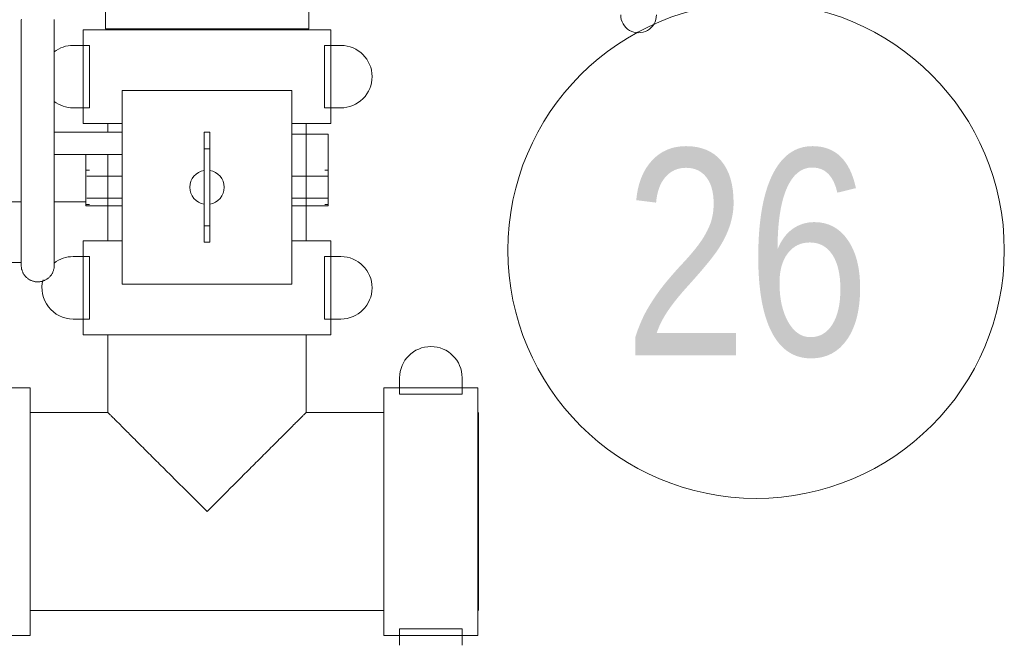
# Model space of a CAD drawing. Header units: centimetres. Extents: x -1589 to 108054, y -205274 to 31709.
# Tile 231 of 256: x 24183 to 24239, y 27427 to 27463. Entities that reach past the tile are written whole.
import ezdxf

# ---------------------------------------------------------------- set-up
doc = ezdxf.new("R2010")
doc.units = ezdxf.units.CM
doc.header["$LTSCALE"] = 0.01
doc.header["$MEASUREMENT"] = 0
doc.layers.add('A-ANNO-NOTE', color=7, linetype='Continuous', lineweight=30)
doc.layers.add('P-PIPE', color=7, linetype='Continuous', lineweight=9)
doc.styles.add('Century Gothic', font='GOTHIC.TTF', dxfattribs={"width": 0.8, "height": 119.0625})

msp = doc.modelspace()

# ---------------------------------------------------------------- linework, layer by layer
at = {"layer": 'A-ANNO-NOTE', "lineweight": 9}
msp.add_circle((24225.05079, 27449.66356), 14.3207, dxfattribs=at)
at = {"layer": 'P-PIPE'}
for p, q in [((24187.50214, 27464.28545), (24187.50214, 27462.44545)), ((24199.23214, 27462.44545), (24199.23214, 27463.80557)), ((24193.36714, 27462.44545), (24187.50214, 27462.44545)), ((24199.23214, 27462.44545), (24193.36714, 27462.44545)), ((24179.53214, 27452.45545), (24182.64834, 27452.45545)), ((24184.55334, 27452.45545), (24186.38214, 27452.45545)), ((24182.64834, 27448.95545), (24178.32703, 27448.95545))]:
    msp.add_line(p, q, dxfattribs=at)
at = {"layer": 'P-PIPE', "color": 5, "true_color": 0x0000ff}
for p, q in [((24186.21704, 27462.39434), (24186.21704, 27456.98414)), ((24200.51724, 27456.98414), (24200.51724, 27462.39434)), ((24186.59232, 27461.49278), (24185.64554, 27461.49278)), ((24186.59232, 27457.88598), (24186.59232, 27461.49278)), ((24201.08874, 27461.49278), (24200.14195, 27461.49278)), ((24200.14195, 27461.49278), (24200.14195, 27457.88598)), ((24198.25664, 27458.88827), (24188.47764, 27458.88827)), ((24188.47764, 27458.88827), (24188.47764, 27447.71227)), ((24198.25664, 27447.71227), (24198.25664, 27458.88827)), ((24185.64554, 27457.88598), (24186.59232, 27457.88598)), ((24200.14195, 27457.88598), (24201.08874, 27457.88598)), ((24187.65214, 27456.98414), (24187.65214, 27456.48346)), ((24199.08214, 27450.20265), (24199.08214, 27456.98414)), ((24188.47764, 27456.48811), (24184.55334, 27456.48811)), ((24193.20839, 27455.52252), (24193.20839, 27456.47509)), ((24193.52589, 27456.47509), (24193.20839, 27456.47509)), ((24193.52589, 27456.47509), (24193.52589, 27455.52252)), ((24200.35214, 27453.93645), (24200.35214, 27456.37485)), ((24193.20839, 27451.07752), (24193.20839, 27455.52252)), ((24193.52589, 27455.52252), (24193.20839, 27455.52252)), ((24193.52589, 27455.52252), (24193.52589, 27451.07752)), ((24184.55334, 27455.19271), (24188.47764, 27455.19271)), ((24186.38214, 27455.20299), (24186.38214, 27453.93645)), ((24187.65214, 27455.19271), (24187.65214, 27450.20265)), ((24186.57855, 27454.28887), (24186.38214, 27454.28887)), ((24186.38214, 27454.28887), (24186.38214, 27452.31402)), ((24200.35214, 27454.28887), (24200.15573, 27454.28887)), ((24200.35214, 27452.31402), (24200.35214, 27454.28887)), ((24192.37971, 27453.30197), (24192.37971, 27453.30061)), ((24194.35456, 27453.30061), (24194.35456, 27453.30197)), ((24186.38214, 27452.66645), (24186.38214, 27452.23465)), ((24200.35214, 27452.23465), (24200.35214, 27452.66645)), ((24186.38214, 27452.31402), (24186.57858, 27452.31402)), ((24200.1557, 27452.31402), (24200.35214, 27452.31402)), ((24193.20839, 27450.12509), (24193.20839, 27451.07752)), ((24193.52589, 27451.07752), (24193.20839, 27451.07752)), ((24193.52589, 27451.07752), (24193.52589, 27450.12509)), ((24186.21704, 27450.20265), (24186.21704, 27444.79245)), ((24188.46214, 27450.20265), (24186.21704, 27450.20265)), ((24200.51724, 27450.20265), (24198.27214, 27450.20265)), ((24200.51724, 27444.79245), (24200.51724, 27450.20265)), ((24193.52589, 27450.12509), (24193.20839, 27450.12509)), ((24186.59232, 27449.30095), (24185.64554, 27449.30095)), ((24186.59232, 27445.69415), (24186.59232, 27449.30095)), ((24201.08874, 27449.30095), (24200.14195, 27449.30095)), ((24200.14195, 27449.30095), (24200.14195, 27445.69415)), ((24188.47764, 27447.71227), (24198.25664, 27447.71227)), ((24185.64554, 27445.69415), (24186.59232, 27445.69415)), ((24200.14195, 27445.69415), (24201.08874, 27445.69415)), ((24186.21704, 27444.79245), (24200.51724, 27444.79245)), ((24187.65214, 27444.79245), (24187.65214, 27440.29665)), ((24199.08214, 27440.29665), (24199.08214, 27444.79245)), ((24204.47964, 27442.30325), (24204.47964, 27441.35646)), ((24208.08644, 27441.35646), (24208.08644, 27442.30325)), ((24183.15634, 27441.73175), (24177.74614, 27441.73175)), ((24183.15634, 27427.43155), (24183.15634, 27441.73175)), ((24208.98814, 27441.73175), (24203.57794, 27441.73175)), ((24203.57794, 27441.73175), (24203.57794, 27427.43155)), ((24208.98814, 27427.43155), (24208.98814, 27441.73175)), ((24204.47964, 27441.35646), (24208.08644, 27441.35646)), ((24187.65214, 27440.29665), (24183.15634, 27440.29665)), ((24203.57794, 27440.29665), (24199.08214, 27440.29665)), ((24209.03894, 27434.58165), (24209.03894, 27440.29665)), ((24209.03894, 27428.86665), (24209.03894, 27434.58165)), ((24183.15634, 27428.86665), (24203.57794, 27428.86665)), ((24177.74614, 27427.43155), (24183.15634, 27427.43155)), ((24203.57794, 27427.43155), (24208.98814, 27427.43155)), ((24208.08644, 27427.80683), (24204.47964, 27427.80683)), ((24204.47964, 27427.80683), (24204.47964, 27426.86005)), ((24208.08644, 27426.86005), (24208.08644, 27427.80683))]:
    msp.add_line(p, q, dxfattribs=at)
at = {"layer": 'P-PIPE', "color": 5, "true_color": 0x0000ff, "flags": 128}
for points in [[(24182.64834, 27462.88891), (24182.6491, 27462.927), (24182.65139, 27462.96503), (24182.65519, 27463.00293)], [(24182.64834, 27462.88891), (24182.64834, 27462.88327), (24182.64834, 27462.86637), (24182.64834, 27462.83822), (24182.64834, 27462.79888), (24182.64834, 27462.74841), (24182.64834, 27462.68688), (24182.64834, 27462.61441), (24182.64834, 27462.53109), (24182.64834, 27462.43708), (24182.64834, 27462.33251), (24182.64834, 27462.21755), (24182.64834, 27462.09239), (24182.64834, 27461.95723), (24182.64834, 27461.81229), (24182.64834, 27461.65779), (24182.64834, 27461.49398), (24182.64834, 27461.32113), (24182.64834, 27461.13951), (24182.64834, 27460.94942), (24182.64834, 27460.75115), (24182.64834, 27460.54502), (24182.64834, 27460.33137), (24182.64834, 27460.11053), (24182.64834, 27459.88286), (24182.64834, 27459.64873), (24182.64834, 27459.4085), (24182.64834, 27459.16257), (24182.64834, 27458.91132), (24182.64834, 27458.65515), (24182.64834, 27458.39449), (24182.64834, 27458.12974), (24182.64834, 27457.86132), (24182.64834, 27457.58967), (24182.64834, 27457.31523), (24182.64834, 27457.03842), (24182.64834, 27456.7597), (24182.64834, 27456.47951), (24182.64834, 27456.19829), (24182.64834, 27455.91651), (24182.64834, 27455.8399)], [(24182.64834, 27457.11041), (24182.64834, 27457.24123), (24182.64834, 27457.51635), (24182.64834, 27457.78879), (24182.64834, 27458.05811), (24182.64834, 27458.32389), (24182.64834, 27458.58569), (24182.64834, 27458.8431), (24182.64834, 27459.09571), (24182.64834, 27459.34311), (24182.64834, 27459.58491), (24182.64834, 27459.82071), (24182.64834, 27460.05015), (24182.64834, 27460.27285), (24182.64834, 27460.48846), (24182.64834, 27460.69664), (24182.64834, 27460.89705), (24182.64834, 27461.08936), (24182.64834, 27461.27329), (24182.64834, 27461.44851), (24182.64834, 27461.61477), (24182.64834, 27461.77179), (24182.64834, 27461.91932), (24182.64834, 27462.05713), (24182.64834, 27462.18499), (24182.64834, 27462.3027), (24182.64834, 27462.41007), (24182.64834, 27462.50693), (24182.64834, 27462.59313), (24182.64834, 27462.66852), (24182.64834, 27462.73299), (24182.64834, 27462.78644), (24182.64834, 27462.82877), (24182.64834, 27462.85992), (24182.64834, 27462.87984), (24182.64834, 27462.8885), (24182.64834, 27462.88891)], [(24184.54843, 27462.98551), (24184.55153, 27462.94754), (24184.55312, 27462.90947), (24184.55334, 27462.88891)], [(24184.55334, 27462.88891), (24184.55334, 27462.88327), (24184.55334, 27462.86637), (24184.55334, 27462.83822), (24184.55334, 27462.79888), (24184.55334, 27462.74841), (24184.55334, 27462.68688), (24184.55334, 27462.61441), (24184.55334, 27462.53109), (24184.55334, 27462.43708), (24184.55334, 27462.33251), (24184.55334, 27462.21755), (24184.55334, 27462.09239), (24184.55334, 27461.95723), (24184.55334, 27461.81229), (24184.55334, 27461.65779), (24184.55334, 27461.49398), (24184.55334, 27461.32113), (24184.55334, 27461.13951), (24184.55334, 27460.94942), (24184.55334, 27460.75115), (24184.55334, 27460.54502), (24184.55334, 27460.33137), (24184.55334, 27460.11053), (24184.55334, 27459.88286), (24184.55334, 27459.64873), (24184.55334, 27459.4085), (24184.55334, 27459.16257), (24184.55334, 27458.91132), (24184.55334, 27458.65515), (24184.55334, 27458.39449), (24184.55334, 27458.12974), (24184.55334, 27457.86132), (24184.55334, 27457.58967), (24184.55334, 27457.31523), (24184.55334, 27457.11041)], [(24184.55334, 27455.8399), (24184.55334, 27456.12177), (24184.55334, 27456.40318), (24184.55334, 27456.6837), (24184.55334, 27456.96286), (24184.55334, 27457.24023), (24184.55334, 27457.51536), (24184.55334, 27457.78781), (24184.55334, 27458.05715), (24184.55334, 27458.32294), (24184.55334, 27458.58476), (24184.55334, 27458.84218), (24184.55334, 27459.09481), (24184.55334, 27459.34223), (24184.55334, 27459.58404), (24184.55334, 27459.81987), (24184.55334, 27460.04933), (24184.55334, 27460.27206), (24184.55334, 27460.4877), (24184.55334, 27460.6959), (24184.55334, 27460.89634), (24184.55334, 27461.08869), (24184.55334, 27461.27264), (24184.55334, 27461.4479), (24184.55334, 27461.61419), (24184.55334, 27461.77124), (24184.55334, 27461.91881), (24184.55334, 27462.05665), (24184.55334, 27462.18455), (24184.55334, 27462.30229), (24184.55334, 27462.4097), (24184.55334, 27462.5066), (24184.55334, 27462.59284), (24184.55334, 27462.66827), (24184.55334, 27462.73278), (24184.55334, 27462.78626), (24184.55334, 27462.82864), (24184.55334, 27462.85983), (24184.55334, 27462.87979), (24184.55334, 27462.88849), (24184.55334, 27462.88891)], [(24182.64834, 27455.8399), (24182.64834, 27455.55804), (24182.64834, 27455.27662), (24182.64834, 27454.99611), (24182.64834, 27454.71695), (24182.64834, 27454.43959), (24182.64834, 27454.16447), (24182.64834, 27453.89203), (24182.64834, 27453.6227), (24182.64834, 27453.35693), (24182.64834, 27453.09513), (24182.64834, 27452.83771), (24182.64834, 27452.58511), (24182.64834, 27452.33771), (24182.64834, 27452.09591), (24182.64834, 27451.86011), (24182.64834, 27451.63067), (24182.64834, 27451.40797), (24182.64834, 27451.19235), (24182.64834, 27450.98418), (24182.64834, 27450.78377), (24182.64834, 27450.59145), (24182.64834, 27450.40753), (24182.64834, 27450.2323), (24182.64834, 27450.06605), (24182.64834, 27449.90903), (24182.64834, 27449.7615), (24182.64834, 27449.62369), (24182.64834, 27449.49583), (24182.64834, 27449.37812), (24182.64834, 27449.27075), (24182.64834, 27449.17389), (24182.64834, 27449.08769), (24182.64834, 27449.01229), (24182.64834, 27448.94782), (24182.64834, 27448.89438), (24182.64834, 27448.85205), (24182.64834, 27448.8209), (24182.64834, 27448.80097), (24182.64834, 27448.79231), (24182.64834, 27448.79191)], [(24184.55334, 27448.79191), (24184.55334, 27448.79755), (24184.55334, 27448.81445), (24184.55334, 27448.8426), (24184.55334, 27448.88194), (24184.55334, 27448.93241), (24184.55334, 27448.99393), (24184.55334, 27449.06641), (24184.55334, 27449.14972), (24184.55334, 27449.24374), (24184.55334, 27449.34831), (24184.55334, 27449.46327), (24184.55334, 27449.58843), (24184.55334, 27449.72359), (24184.55334, 27449.86853), (24184.55334, 27450.02303), (24184.55334, 27450.18684), (24184.55334, 27450.35969), (24184.55334, 27450.54131), (24184.55334, 27450.7314), (24184.55334, 27450.92967), (24184.55334, 27451.1358), (24184.55334, 27451.34945), (24184.55334, 27451.57029), (24184.55334, 27451.79795), (24184.55334, 27452.03209), (24184.55334, 27452.27232), (24184.55334, 27452.51825), (24184.55334, 27452.7695), (24184.55334, 27453.02566), (24184.55334, 27453.28633), (24184.55334, 27453.55108), (24184.55334, 27453.8195), (24184.55334, 27454.09114), (24184.55334, 27454.36559), (24184.55334, 27454.6424), (24184.55334, 27454.92112), (24184.55334, 27455.20131), (24184.55334, 27455.48252), (24184.55334, 27455.76431), (24184.55334, 27455.8399)], [(24182.64834, 27448.79191), (24182.64834, 27448.79755), (24182.64834, 27448.81445), (24182.64834, 27448.8426), (24182.64834, 27448.88194), (24182.64834, 27448.93241), (24182.64834, 27448.99393), (24182.64834, 27449.06641), (24182.64834, 27449.14972), (24182.64834, 27449.24374), (24182.64834, 27449.34831), (24182.64834, 27449.46327), (24182.64834, 27449.58843), (24182.64834, 27449.72359), (24182.64834, 27449.86853), (24182.64834, 27450.02303), (24182.64834, 27450.18684), (24182.64834, 27450.35969), (24182.64834, 27450.54131), (24182.64834, 27450.7314), (24182.64834, 27450.92967), (24182.64834, 27451.1358), (24182.64834, 27451.34945), (24182.64834, 27451.57029), (24182.64834, 27451.79795), (24182.64834, 27452.03209), (24182.64834, 27452.27232), (24182.64834, 27452.51825), (24182.64834, 27452.7695), (24182.64834, 27453.02566), (24182.64834, 27453.28633), (24182.64834, 27453.55108), (24182.64834, 27453.8195), (24182.64834, 27454.09114), (24182.64834, 27454.36559), (24182.64834, 27454.57041)], [(24184.55334, 27454.57041), (24184.55334, 27454.44059), (24184.55334, 27454.16546), (24184.55334, 27453.893), (24184.55334, 27453.62367), (24184.55334, 27453.35788), (24184.55334, 27453.09606), (24184.55334, 27452.83863), (24184.55334, 27452.58601), (24184.55334, 27452.33859), (24184.55334, 27452.09677), (24184.55334, 27451.86095), (24184.55334, 27451.63148), (24184.55334, 27451.40876), (24184.55334, 27451.19312), (24184.55334, 27450.98491), (24184.55334, 27450.78448), (24184.55334, 27450.59213), (24184.55334, 27450.40818), (24184.55334, 27450.23292), (24184.55334, 27450.06663), (24184.55334, 27449.90958), (24184.55334, 27449.76201), (24184.55334, 27449.62417), (24184.55334, 27449.49627), (24184.55334, 27449.37853), (24184.55334, 27449.27112), (24184.55334, 27449.17422), (24184.55334, 27449.08798), (24184.55334, 27449.01255), (24184.55334, 27448.94804), (24184.55334, 27448.89455), (24184.55334, 27448.85218), (24184.55334, 27448.82099), (24184.55334, 27448.80103), (24184.55334, 27448.79233), (24184.55334, 27448.79191)], [(24184.55334, 27448.79191), (24184.55258, 27448.75382), (24184.55029, 27448.71579), (24184.54649, 27448.67788), (24184.54117, 27448.64016), (24184.53435, 27448.60268), (24184.52604, 27448.5655), (24184.51624, 27448.52868), (24184.50499, 27448.49228), (24184.49228, 27448.45637), (24184.47815, 27448.42099), (24184.46261, 27448.3862), (24184.4457, 27448.35206), (24184.42744, 27448.31863), (24184.40785, 27448.28595), (24184.38697, 27448.25409), (24184.36484, 27448.22308), (24184.34148, 27448.19298), (24184.31693, 27448.16384), (24184.29125, 27448.13571), (24184.26445, 27448.10863), (24184.2366, 27448.08264), (24184.20773, 27448.05778), (24184.17788, 27448.0341), (24184.14712, 27448.01163), (24184.11548, 27447.99041), (24184.08301, 27447.97047), (24184.04978, 27447.95184), (24184.01583, 27447.93456), (24183.98121, 27447.91865), (24183.94598, 27447.90414), (24183.91021, 27447.89105), (24183.87394, 27447.8794), (24183.83723, 27447.86921), (24183.80014, 27447.86049), (24183.76273, 27447.85327), (24183.72507, 27447.84754), (24183.6872, 27447.84333), (24183.6492, 27447.84064), (24183.61112, 27447.83946), (24183.57303, 27447.83981), (24183.53497, 27447.84169), (24183.49703, 27447.84508), (24183.45925, 27447.84999), (24183.4217, 27447.85641), (24183.38443, 27447.86432), (24183.34751, 27447.87371), (24183.31099, 27447.88458), (24183.27494, 27447.8969), (24183.23941, 27447.91064), (24183.20446, 27447.9258), (24183.17014, 27447.94235), (24183.13651, 27447.96025), (24183.10363, 27447.97948), (24183.07154, 27448.00002), (24183.04029, 27448.02182), (24183.00994, 27448.04485), (24182.98054, 27448.06907), (24182.95213, 27448.09446), (24182.92476, 27448.12096), (24182.89847, 27448.14853), (24182.8733, 27448.17713), (24182.8493, 27448.20672), (24182.8265, 27448.23724), (24182.80494, 27448.26865), (24182.78465, 27448.30089), (24182.76567, 27448.33393), (24182.74802, 27448.36769), (24182.73174, 27448.40213), (24182.71685, 27448.4372), (24182.70337, 27448.47283), (24182.69133, 27448.50898), (24182.68074, 27448.54557), (24182.67163, 27448.58256), (24182.664, 27448.61989), (24182.65787, 27448.65749), (24182.65325, 27448.69531), (24182.65014, 27448.73328), (24182.64856, 27448.77134), (24182.64834, 27448.79191)]]:
    msp.add_lwpolyline(points, dxfattribs=at)
at = {"layer": 'P-PIPE'}
msp.add_arc((24218.26717, 27463.25483), 1.03187, 180.000319, 0.000319, dxfattribs=at)
at = {"layer": 'P-PIPE', "color": 5, "true_color": 0x0000ff}
for centre, start, end in [((24185.64554, 27447.49755), 90, 127.650677), ((24201.08874, 27447.49755), 270, 90), ((24185.64554, 27447.49755), 165, 270), ((24206.28304, 27442.30325), 0, 180)]:
    msp.add_arc(centre, 1.8034, start, end, dxfattribs=at)
for centre, major_axis, ratio, start_param, end_param in [((24193.36714, 27462.39465), (7.1501, 0), 0.0000721, 3.14159265, 6.28318531), ((24185.64554, 27459.68938), (1.8034, 0), 1, 1.57079633, 2.2279246), ((24201.08874, 27459.68938), (-1.8034, 0.00032), 1, 3.14177252, 4.71256829), ((24201.08874, 27459.68938), (1.8034, 0), 1, 4.71238898, 6.28318531), ((24185.64554, 27459.68938), (1.8034, 0), 1, 4.0552607, 4.71238898), ((24193.36714, 27456.98445), (7.1501, 0), 0.0000721, 3.14159265, 3.95640618), ((24193.36714, 27456.98445), (7.1501, 0), 0.0000721, 5.46837178, 6.28318531), ((24193.36714, 27456.37485), (6.985, 0), 0.0000721, 5.49778714, 6.28318531), ((24193.36714, 27453.30018), (0.98742, 0), 1, 1.73341934, 4.54976596), ((24193.36714, 27453.30018), (0.98743, 0), 1, 4.875012, 7.69135862), ((24193.36714, 27453.93645), (6.985, 0), 0.0000721, 3.25129411, 3.92699081), ((24193.36714, 27453.93645), (6.985, 0), 0.0000721, 5.49778715, 6.17348385), ((24193.36714, 27452.66645), (6.985, 0), 0.0000721, 3.25129411, 3.92699081), ((24193.36714, 27452.66645), (6.985, 0), 0.0000721, 5.49778715, 6.17348385), ((24193.36714, 27452.23465), (6.985, 0), 0.0000721, 3.14159265, 3.92699081), ((24193.36714, 27452.23465), (6.985, 0), 0.0000721, 5.49778715, 6.28318531)]:
    msp.add_ellipse(centre, major_axis=major_axis, ratio=ratio, start_param=start_param, end_param=end_param, dxfattribs=at)
for points, knots in [([(24193.36714, 27434.58165), (24193.10942, 27434.83777), (24192.59673, 27435.3528), (24191.8324, 27436.11618), (24191.08339, 27436.86546), (24190.35824, 27437.59047), (24189.78417, 27438.16479), (24189.35082, 27438.59766), (24189.04278, 27438.90615), (24188.7529, 27439.19559), (24188.4872, 27439.46164), (24188.24772, 27439.70115), (24188.04111, 27439.90744), (24187.87298, 27440.07664), (24187.70411, 27440.24365), (24187.65476, 27440.29665), (24187.65214, 27440.29665)], [0, 0, 0, 0, 0.1, 0.2, 0.3, 0.4, 0.5, 0.55, 0.6, 0.65, 0.7, 0.75, 0.8, 0.85, 0.9, 1, 1, 1, 1]), ([(24199.08214, 27440.29665), (24199.07952, 27440.29665), (24199.03017, 27440.24365), (24198.8613, 27440.07664), (24198.69316, 27439.90744), (24198.48656, 27439.70115), (24198.24707, 27439.46164), (24197.98138, 27439.19559), (24197.69149, 27438.90615), (24197.38346, 27438.59766), (24196.95011, 27438.16479), (24196.37601, 27437.59049), (24195.65099, 27436.86537), (24194.65168, 27435.8669), (24193.88258, 27435.09389), (24193.36714, 27434.58165)], [0, 0, 0, 0, 0.1, 0.15, 0.2, 0.25, 0.3, 0.35, 0.4, 0.45, 0.5, 0.6, 0.7, 0.8, 1, 1, 1, 1])]:
    msp.add_open_spline(points, degree=3, knots=knots, dxfattribs=at)

# ---------------------------------------------------------------- texts
at = {"layer": 'A-ANNO-NOTE', "color": 5, "lineweight": 9, "true_color": 0x0000ff, "insert": (24217.4441, 27455.49866), "char_height": 11.90625, "width": 17.9578, "attachment_point": 1, "style": 'Century Gothic'}
msp.add_mtext('26', dxfattribs=at)

doc.saveas('drawing.dxf')
